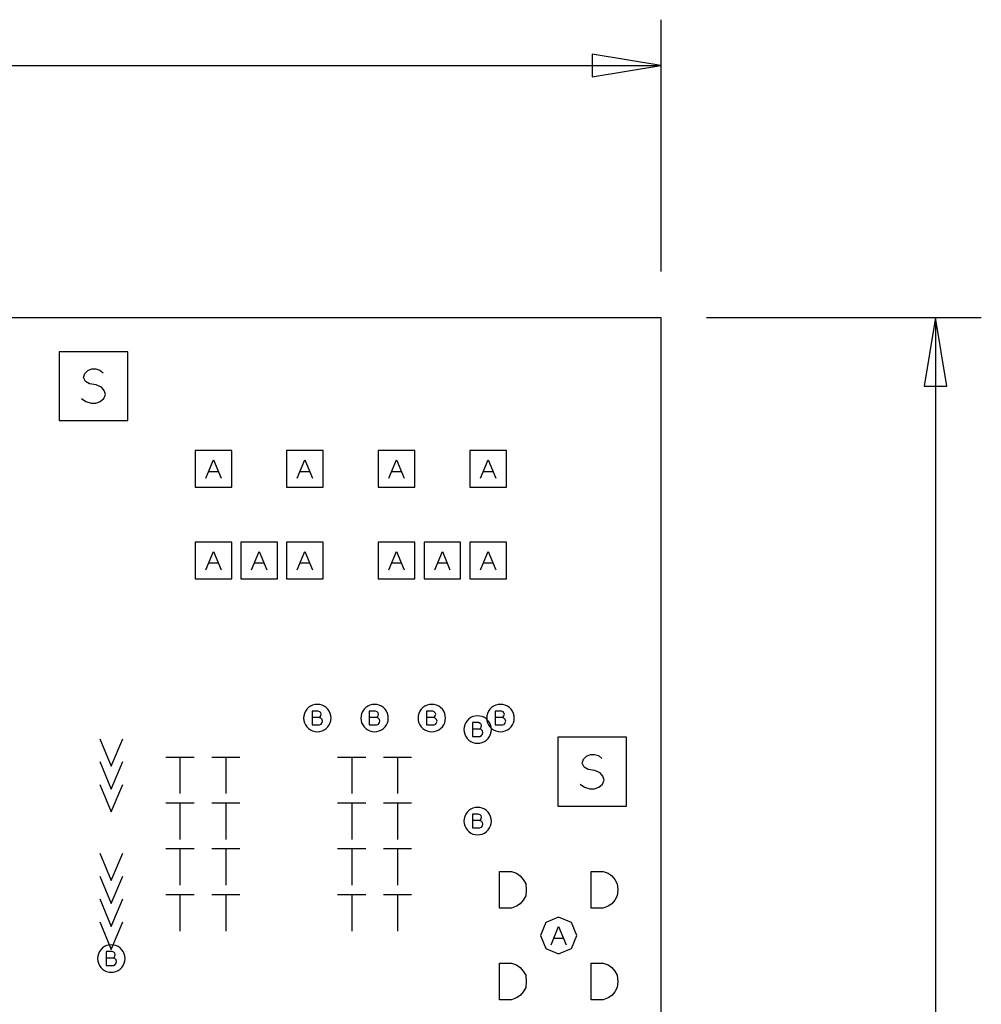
# Model space of a CAD drawing. Extents: x 280 to 610, y 250 to 460.
# Tile 32 of 53: x 398 to 419, y 322 to 343. Entities that reach past the tile are written whole.
import ezdxf

# ---------------------------------------------------------------- set-up
doc = ezdxf.new("R2010")
doc.units = 0
doc.layers.add('RVP8-IFD_G_fab_art', color=2, linetype='CONTINUOUS')

msp = doc.modelspace()

# ---------------------------------------------------------------- linework, layer by layer
at = {"layer": 'RVP8-IFD_G_fab_art'}
for points in [[(412.3, 343.1), (412.3, 337.6)], [(370.062, 342.1), (412.3, 342.1)], [(413.3, 336.6), (419.3, 336.6)], [(418.3, 336.6), (418.3, 316.162)], [(399.648, 334.825), (399.748, 334.762), (399.86, 334.725), (399.96, 334.725), (400.06, 334.762), (400.135, 334.825), (400.173, 334.913), (400.148, 335), (400.085, 335.075), (399.972, 335.125), (399.823, 335.15), (399.735, 335.2), (399.697, 335.287), (399.723, 335.375), (399.785, 335.437), (399.873, 335.475), (399.96, 335.475), (400.048, 335.45), (400.123, 335.388)], [(402.363, 333.09), (402.53, 333.49), (402.697, 333.09)], [(404.363, 333.09), (404.53, 333.49), (404.697, 333.09)], [(406.363, 333.09), (406.53, 333.49), (406.697, 333.09)], [(408.363, 333.09), (408.53, 333.49), (408.697, 333.09)], [(402.637, 333.23), (402.423, 333.23)], [(404.637, 333.23), (404.423, 333.23)], [(406.637, 333.23), (406.423, 333.23)], [(408.637, 333.23), (408.423, 333.23)], [(402.363, 331.09), (402.53, 331.49), (402.697, 331.09)], [(403.363, 331.09), (403.53, 331.49), (403.697, 331.09)], [(404.363, 331.09), (404.53, 331.49), (404.697, 331.09)], [(406.363, 331.09), (406.53, 331.49), (406.697, 331.09)], [(407.363, 331.09), (407.53, 331.49), (407.697, 331.09)], [(408.363, 331.09), (408.53, 331.49), (408.697, 331.09)], [(402.637, 331.23), (402.423, 331.23)], [(403.637, 331.23), (403.423, 331.23)], [(404.637, 331.23), (404.423, 331.23)], [(406.637, 331.23), (406.423, 331.23)], [(407.637, 331.23), (407.423, 331.23)], [(408.637, 331.23), (408.423, 331.23)], [(404.84, 327.86), (404.86, 327.875), (404.875, 327.9), (404.885, 327.935), (404.875, 327.965), (404.855, 327.985), (404.82, 328), (404.685, 328), (404.685, 327.7), (404.85, 327.7), (404.885, 327.72), (404.905, 327.75), (404.915, 327.785), (404.905, 327.82), (404.875, 327.85), (404.84, 327.86), (404.685, 327.86)], [(406.09, 327.86), (406.11, 327.875), (406.125, 327.9), (406.135, 327.935), (406.125, 327.965), (406.105, 327.985), (406.07, 328), (405.935, 328), (405.935, 327.7), (406.1, 327.7), (406.135, 327.72), (406.155, 327.75), (406.165, 327.785), (406.155, 327.82), (406.125, 327.85), (406.09, 327.86), (405.935, 327.86)], [(407.34, 327.86), (407.36, 327.875), (407.375, 327.9), (407.385, 327.935), (407.375, 327.965), (407.355, 327.985), (407.32, 328), (407.185, 328), (407.185, 327.7), (407.35, 327.7), (407.385, 327.72), (407.405, 327.75), (407.415, 327.785), (407.405, 327.82), (407.375, 327.85), (407.34, 327.86), (407.185, 327.86)], [(408.84, 327.86), (408.86, 327.875), (408.875, 327.9), (408.885, 327.935), (408.875, 327.965), (408.855, 327.985), (408.82, 328), (408.685, 328), (408.685, 327.7), (408.85, 327.7), (408.885, 327.72), (408.905, 327.75), (408.915, 327.785), (408.905, 327.82), (408.875, 327.85), (408.84, 327.86), (408.685, 327.86)], [(408.34, 327.61), (408.36, 327.625), (408.375, 327.65), (408.385, 327.685), (408.375, 327.715), (408.355, 327.735), (408.32, 327.75), (408.185, 327.75), (408.185, 327.45), (408.35, 327.45), (408.385, 327.47), (408.405, 327.5), (408.415, 327.535), (408.405, 327.57), (408.375, 327.6), (408.34, 327.61), (408.185, 327.61)], [(400.05, 327.4), (400.3, 326.8), (400.55, 327.4)], [(410.538, 326.405), (410.638, 326.342), (410.75, 326.305), (410.85, 326.305), (410.95, 326.342), (411.025, 326.405), (411.062, 326.493), (411.038, 326.58), (410.975, 326.655), (410.862, 326.705), (410.713, 326.73), (410.625, 326.78), (410.587, 326.867), (410.613, 326.955), (410.675, 327.017), (410.762, 327.055), (410.85, 327.055), (410.938, 327.03), (411.013, 326.968)], [(400.05, 326.9), (400.3, 326.3), (400.55, 326.9)], [(401.493, 327), (402.107, 327)], [(401.8, 327), (401.8, 326.2)], [(402.493, 327), (403.107, 327)], [(402.8, 327), (402.8, 326.2)], [(405.243, 327), (405.857, 327)], [(405.55, 327), (405.55, 326.2)], [(406.243, 327), (406.857, 327)], [(406.55, 327), (406.55, 326.2)], [(400.05, 326.4), (400.3, 325.8), (400.55, 326.4)], [(401.493, 326), (402.107, 326)], [(401.8, 326), (401.8, 325.2)], [(402.493, 326), (403.107, 326)], [(402.8, 326), (402.8, 325.2)], [(405.243, 326), (405.857, 326)], [(405.55, 326), (405.55, 325.2)], [(406.243, 326), (406.857, 326)], [(406.55, 326), (406.55, 325.2)], [(408.34, 325.61), (408.36, 325.625), (408.375, 325.65), (408.385, 325.685), (408.375, 325.715), (408.355, 325.735), (408.32, 325.75), (408.185, 325.75), (408.185, 325.45), (408.35, 325.45), (408.385, 325.47), (408.405, 325.5), (408.415, 325.535), (408.405, 325.57), (408.375, 325.6), (408.34, 325.61), (408.185, 325.61)], [(400.05, 324.9), (400.3, 324.3), (400.55, 324.9)], [(401.493, 325), (402.107, 325)], [(401.8, 325), (401.8, 324.2)], [(402.493, 325), (403.107, 325)], [(402.8, 325), (402.8, 324.2)], [(405.243, 325), (405.857, 325)], [(405.55, 325), (405.55, 324.2)], [(406.243, 325), (406.857, 325)], [(406.55, 325), (406.55, 324.2)], [(400.05, 324.4), (400.3, 323.8), (400.55, 324.4)], [(400.05, 323.9), (400.3, 323.3), (400.55, 323.9)], [(401.493, 324), (402.107, 324)], [(401.8, 324), (401.8, 323.2)], [(402.493, 324), (403.107, 324)], [(402.8, 324), (402.8, 323.2)], [(405.243, 324), (405.857, 324)], [(405.55, 324), (405.55, 323.2)], [(406.243, 324), (406.857, 324)], [(406.55, 324), (406.55, 323.2)], [(400.05, 323.4), (400.3, 322.8), (400.55, 323.4)], [(409.903, 322.9), (410.07, 323.3), (410.237, 322.9)], [(410.177, 323.04), (409.963, 323.04)], [(400.34, 322.61), (400.36, 322.625), (400.375, 322.65), (400.385, 322.685), (400.375, 322.715), (400.355, 322.735), (400.32, 322.75), (400.185, 322.75), (400.185, 322.45), (400.35, 322.45), (400.385, 322.47), (400.405, 322.5), (400.415, 322.535), (400.405, 322.57), (400.375, 322.6), (400.34, 322.61), (400.185, 322.61)]]:
    msp.add_lwpolyline(points, dxfattribs=at)
for points in [[(410.8, 341.85), (412.3, 342.1), (410.8, 342.35), (410.8, 341.85)], [(322.3, 296.6), (322.3, 336.6), (412.3, 336.6), (412.3, 296.6), (322.3, 296.6)], [(418.55, 335.1), (418.3, 336.6), (418.05, 335.1), (418.55, 335.1)], [(399.16, 334.35), (400.66, 334.35), (400.66, 335.85), (399.16, 335.85), (399.16, 334.35)], [(402.13, 332.89), (402.93, 332.89), (402.93, 333.69), (402.13, 333.69), (402.13, 332.89)], [(404.13, 332.89), (404.93, 332.89), (404.93, 333.69), (404.13, 333.69), (404.13, 332.89)], [(406.13, 332.89), (406.93, 332.89), (406.93, 333.69), (406.13, 333.69), (406.13, 332.89)], [(408.13, 332.89), (408.93, 332.89), (408.93, 333.69), (408.13, 333.69), (408.13, 332.89)], [(402.13, 330.89), (402.93, 330.89), (402.93, 331.69), (402.13, 331.69), (402.13, 330.89)], [(403.13, 330.89), (403.93, 330.89), (403.93, 331.69), (403.13, 331.69), (403.13, 330.89)], [(404.13, 330.89), (404.93, 330.89), (404.93, 331.69), (404.13, 331.69), (404.13, 330.89)], [(406.13, 330.89), (406.93, 330.89), (406.93, 331.69), (406.13, 331.69), (406.13, 330.89)], [(407.13, 330.89), (407.93, 330.89), (407.93, 331.69), (407.13, 331.69), (407.13, 330.89)], [(408.13, 330.89), (408.93, 330.89), (408.93, 331.69), (408.13, 331.69), (408.13, 330.89)], [(405.1, 327.85), (405.095, 327.902), (405.082, 327.953), (405.06, 328), (405.03, 328.043), (404.993, 328.08), (404.95, 328.11), (404.903, 328.132), (404.852, 328.145), (404.8, 328.15), (404.748, 328.145), (404.697, 328.132), (404.65, 328.11), (404.607, 328.08), (404.57, 328.043), (404.54, 328), (404.518, 327.953), (404.505, 327.902), (404.5, 327.85), (404.505, 327.798), (404.518, 327.747), (404.54, 327.7), (404.57, 327.657), (404.607, 327.62), (404.65, 327.59), (404.697, 327.568), (404.748, 327.555), (404.8, 327.55), (404.852, 327.555), (404.903, 327.568), (404.95, 327.59), (404.993, 327.62), (405.03, 327.657), (405.06, 327.7), (405.082, 327.747), (405.095, 327.798), (405.1, 327.85)], [(406.35, 327.85), (406.345, 327.902), (406.332, 327.953), (406.31, 328), (406.28, 328.043), (406.243, 328.08), (406.2, 328.11), (406.153, 328.132), (406.102, 328.145), (406.05, 328.15), (405.998, 328.145), (405.947, 328.132), (405.9, 328.11), (405.857, 328.08), (405.82, 328.043), (405.79, 328), (405.768, 327.953), (405.755, 327.902), (405.75, 327.85), (405.755, 327.798), (405.768, 327.747), (405.79, 327.7), (405.82, 327.657), (405.857, 327.62), (405.9, 327.59), (405.947, 327.568), (405.998, 327.555), (406.05, 327.55), (406.102, 327.555), (406.153, 327.568), (406.2, 327.59), (406.243, 327.62), (406.28, 327.657), (406.31, 327.7), (406.332, 327.747), (406.345, 327.798), (406.35, 327.85)], [(407.6, 327.85), (407.595, 327.902), (407.582, 327.953), (407.56, 328), (407.53, 328.043), (407.493, 328.08), (407.45, 328.11), (407.403, 328.132), (407.352, 328.145), (407.3, 328.15), (407.248, 328.145), (407.197, 328.132), (407.15, 328.11), (407.107, 328.08), (407.07, 328.043), (407.04, 328), (407.018, 327.953), (407.005, 327.902), (407, 327.85), (407.005, 327.798), (407.018, 327.747), (407.04, 327.7), (407.07, 327.657), (407.107, 327.62), (407.15, 327.59), (407.197, 327.568), (407.248, 327.555), (407.3, 327.55), (407.352, 327.555), (407.403, 327.568), (407.45, 327.59), (407.493, 327.62), (407.53, 327.657), (407.56, 327.7), (407.582, 327.747), (407.595, 327.798), (407.6, 327.85)], [(409.1, 327.85), (409.095, 327.902), (409.082, 327.953), (409.06, 328), (409.03, 328.043), (408.993, 328.08), (408.95, 328.11), (408.903, 328.132), (408.852, 328.145), (408.8, 328.15), (408.748, 328.145), (408.697, 328.132), (408.65, 328.11), (408.607, 328.08), (408.57, 328.043), (408.54, 328), (408.518, 327.953), (408.505, 327.902), (408.5, 327.85), (408.505, 327.798), (408.518, 327.747), (408.54, 327.7), (408.57, 327.657), (408.607, 327.62), (408.65, 327.59), (408.697, 327.568), (408.748, 327.555), (408.8, 327.55), (408.852, 327.555), (408.903, 327.568), (408.95, 327.59), (408.993, 327.62), (409.03, 327.657), (409.06, 327.7), (409.082, 327.747), (409.095, 327.798), (409.1, 327.85)], [(408.6, 327.6), (408.595, 327.652), (408.582, 327.703), (408.56, 327.75), (408.53, 327.793), (408.493, 327.83), (408.45, 327.86), (408.403, 327.882), (408.352, 327.895), (408.3, 327.9), (408.248, 327.895), (408.197, 327.882), (408.15, 327.86), (408.107, 327.83), (408.07, 327.793), (408.04, 327.75), (408.018, 327.703), (408.005, 327.652), (408, 327.6), (408.005, 327.548), (408.018, 327.497), (408.04, 327.45), (408.07, 327.407), (408.107, 327.37), (408.15, 327.34), (408.197, 327.318), (408.248, 327.305), (408.3, 327.3), (408.352, 327.305), (408.403, 327.318), (408.45, 327.34), (408.493, 327.37), (408.53, 327.407), (408.56, 327.45), (408.582, 327.497), (408.595, 327.548), (408.6, 327.6)], [(410.05, 325.93), (411.55, 325.93), (411.55, 327.43), (410.05, 327.43), (410.05, 325.93)], [(408.6, 325.6), (408.595, 325.652), (408.582, 325.703), (408.56, 325.75), (408.53, 325.793), (408.493, 325.83), (408.45, 325.86), (408.403, 325.882), (408.352, 325.895), (408.3, 325.9), (408.248, 325.895), (408.197, 325.882), (408.15, 325.86), (408.107, 325.83), (408.07, 325.793), (408.04, 325.75), (408.018, 325.703), (408.005, 325.652), (408, 325.6), (408.005, 325.548), (408.018, 325.497), (408.04, 325.45), (408.07, 325.407), (408.107, 325.37), (408.15, 325.34), (408.197, 325.318), (408.248, 325.305), (408.3, 325.3), (408.352, 325.305), (408.403, 325.318), (408.45, 325.34), (408.493, 325.37), (408.53, 325.407), (408.56, 325.45), (408.582, 325.497), (408.595, 325.548), (408.6, 325.6)], [(408.777, 323.7), (408.777, 324.5), (409.043, 324.5), (409.15, 324.46), (409.23, 324.407), (409.297, 324.327), (409.35, 324.233), (409.363, 324.1), (409.35, 323.967), (409.297, 323.873), (409.23, 323.793), (409.15, 323.74), (409.043, 323.7), (408.777, 323.7)], [(410.777, 323.7), (410.777, 324.5), (411.043, 324.5), (411.15, 324.46), (411.23, 324.407), (411.297, 324.327), (411.35, 324.233), (411.363, 324.1), (411.35, 323.967), (411.297, 323.873), (411.23, 323.793), (411.15, 323.74), (411.043, 323.7), (410.777, 323.7)], [(410.47, 323.1), (410.353, 323.383), (410.07, 323.5), (409.787, 323.383), (409.67, 323.1), (409.787, 322.817), (410.07, 322.7), (410.353, 322.817), (410.47, 323.1)], [(400.6, 322.6), (400.595, 322.652), (400.582, 322.703), (400.56, 322.75), (400.53, 322.793), (400.493, 322.83), (400.45, 322.86), (400.403, 322.882), (400.352, 322.895), (400.3, 322.9), (400.248, 322.895), (400.197, 322.882), (400.15, 322.86), (400.107, 322.83), (400.07, 322.793), (400.04, 322.75), (400.018, 322.703), (400.005, 322.652), (400, 322.6), (400.005, 322.548), (400.018, 322.497), (400.04, 322.45), (400.07, 322.407), (400.107, 322.37), (400.15, 322.34), (400.197, 322.318), (400.248, 322.305), (400.3, 322.3), (400.352, 322.305), (400.403, 322.318), (400.45, 322.34), (400.493, 322.37), (400.53, 322.407), (400.56, 322.45), (400.582, 322.497), (400.595, 322.548), (400.6, 322.6)], [(408.777, 321.7), (408.777, 322.5), (409.043, 322.5), (409.15, 322.46), (409.23, 322.407), (409.297, 322.327), (409.35, 322.233), (409.363, 322.1), (409.35, 321.967), (409.297, 321.873), (409.23, 321.793), (409.15, 321.74), (409.043, 321.7), (408.777, 321.7)], [(410.777, 321.7), (410.777, 322.5), (411.043, 322.5), (411.15, 322.46), (411.23, 322.407), (411.297, 322.327), (411.35, 322.233), (411.363, 322.1), (411.35, 321.967), (411.297, 321.873), (411.23, 321.793), (411.15, 321.74), (411.043, 321.7), (410.777, 321.7)]]:
    msp.add_lwpolyline(points, close=True, dxfattribs=at)

doc.saveas('drawing.dxf')
